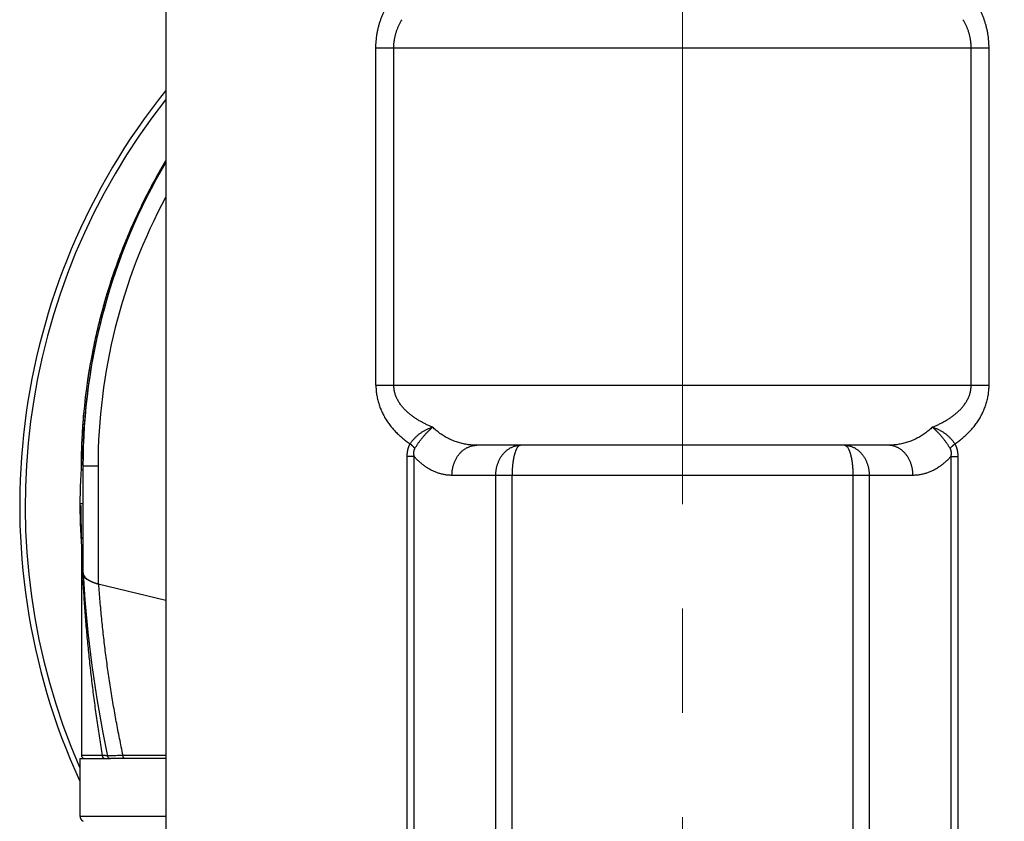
# Model space of a CAD drawing. Header units: millimetres. Extents: x 0 to 1300, y 0 to 891.
# Tile 125 of 133: x 833 to 866, y 466 to 493. Entities that reach past the tile are written whole.
import ezdxf

# ---------------------------------------------------------------- set-up
doc = ezdxf.new("R2010")
doc.units = ezdxf.units.MM
doc.header["$LTSCALE"] = 0.545669
doc.linetypes.add('CENTER', pattern=[50.8, 31.75, -6.35, 6.35, -6.35])
for name, color, linetype in [('NoLayerName_001', 7, 'Continuous'), ('NoLayerName_004', 7, 'Continuous'), ('NoLayerName_007', 7, 'Continuous')]:
    doc.layers.add(name, color=color, linetype=linetype)
doc.styles.get("Standard").update_dxf_attribs({"font": 'txt', "bigfont": 'extfont2'})
doc.dimstyles.get("Standard").update_dxf_attribs({"dimtxt": 2.5, "dimasz": 2.5, "dimexe": 1, "dimexo": 1, "dimtad": 1, "dimdec": 3, "dimzin": 0, "dimdsep": 46, "dimtxsty": 'Standard', "dimcen": 2.5, "dimadec": 3, "dimazin": 0, "dimtfac": 0.75, "dimtdec": 3, "dimtmove": 0, "dimatfit": 3, "dimfxl": 1, "dimarcsym": 0})

# ---------------------------------------------------------------- blocks, each defined once
blk = doc.blocks.new('_OPEN30')
at = {"color": 0, "linetype": 'ByBlock', "lineweight": -2}
for p, q in [((-1, 0.267949), (0, 0)), ((0, 0), (-1, -0.267949)), ((0, 0), (-1, 0))]:
    blk.add_line(p, q, dxfattribs=at)
blk = doc.blocks.new('*D148')
at = {"layer": 'Defpoints', "color": 0}
for p in [(960, 622.102), (855, 454.602), (966.735, 454.602)]:
    blk.add_point(p, dxfattribs=at)
at = {"layer": 'NoLayerName_001', "color": 0, "linetype": 'Continuous', "lineweight": 13}
for p, q in [((963, 622.102), (969.735, 622.102)), ((966.735, 617.602), (966.735, 459.102)), ((858, 454.602), (969.735, 454.602))]:
    blk.add_line(p, q, dxfattribs=at)
at = {"layer": 'NoLayerName_001', "color": 0, "lineweight": 13, "xscale": 4.5, "yscale": 4.5, "zscale": 4.5}
for p, rotation in [((966.735, 622.102), 90), ((966.735, 454.602), 270)]:
    blk.add_blockref('_OPEN30', p, dxfattribs=dict(at, rotation=rotation))
at = {"layer": 'NoLayerName_001', "color": 0, "lineweight": 13, "insert": (958.374, 524.17), "char_height": 10.5, "attachment_point": 5, "rotation": 90}
blk.add_mtext('\\W0.8000;168', dxfattribs=at)

msp = doc.modelspace()

# ---------------------------------------------------------------- linework, layer by layer
at = {"layer": 'NoLayerName_001', "color": 4, "linetype": 'CENTER', "lineweight": 13}
msp.add_line((855, 448.9311), (855, 727.1024), dxfattribs=at)
at = {"layer": 'NoLayerName_001', "color": 7, "linetype": 'Continuous', "lineweight": 25}
for p, q in [((835, 468.2024), (835, 466.2906)), ((835.0001, 468.2024), (836.0109, 468.2024))]:
    msp.add_line(p, q, dxfattribs=at)
at = {"layer": 'NoLayerName_001', "color": 8, "linetype": 'Continuous', "lineweight": 25}
msp.add_line((835, 466.2906), (837.85, 466.2906), dxfattribs=at)
at = {"layer": 'NoLayerName_001', "color": 7, "linetype": 'Continuous', "lineweight": 25}
msp.add_arc((835.2, 466.2906), 0.2, 180, 240.84463, dxfattribs=at)
at = {"layer": 'NoLayerName_004', "color": 7, "linetype": 'Continuous', "lineweight": 25}
for p, q in [((836.5537, 485.4697), (836.541, 485.439)), ((835.8079, 483.3293), (835.8033, 483.3135)), ((835.0551, 478.6589), (835.0547, 478.6477)), ((835.0398, 478.0779), (835.0387, 478.0035)), ((835.1, 477.7853), (835.035, 477.7853)), ((835, 476.6024), (835.0246, 476.6024)), ((835.0508, 475.451), (835.0494, 475.4906)), ((835.05, 475.2177), (835.05, 468.3024)), ((835.0516, 475.4299), (835.0508, 475.451)), ((835.0601, 475.2178), (835.0516, 475.4299)), ((835.07, 474.9933), (835.0601, 475.2178)), ((835.073, 474.929), (835.07, 474.9933)), ((835.0814, 474.7559), (835.073, 474.929)), ((835.0826, 474.7309), (835.0814, 474.7559)), ((835.0847, 474.69), (835.0826, 474.7309)), ((835.1, 474.3996), (835.0847, 474.69)), ((837.85, 468.2024), (836.0109, 468.2024))]:
    msp.add_line(p, q, dxfattribs=at)
at = {"layer": 'NoLayerName_004', "color": 8, "linetype": 'Continuous', "lineweight": 25}
for p, q in [((835.8514, 483.2998), (835.8033, 483.3135)), ((835.0001, 476.6736), (835.1, 476.6736)), ((835.7469, 468.3024), (835.05, 468.3024)), ((835.8389, 468.2965), (835.7469, 468.3024)), ((837.85, 468.3024), (836.4314, 468.3024))]:
    msp.add_line(p, q, dxfattribs=at)
at = {"layer": 'NoLayerName_004', "color": 7, "linetype": 'Continuous', "lineweight": 25}
msp.add_lwpolyline([(835.1035, 474.3425), (835.163, 473.4726), (835.2642, 472.3904), (835.397, 471.292), (835.5623, 470.1784), (835.7607, 469.0508), (835.9138, 468.282)], dxfattribs=at)
for centre, radius, start, end in [((855, 476.6024), 22, 141.27317, 204.53019), ((854.9872, 477.847), 19.9473, 149.25406, 157.5339), ((855.0128, 477.8337), 19.9761, 149.25908, 149.60999), ((855.0161, 477.8318), 19.9801, 149.61002, 151.20406), ((855.0144, 477.8327), 19.9781, 151.20401, 152.7273), ((855.0032, 477.8385), 19.9655, 152.72723, 154.41921), ((854.9825, 477.8484), 19.9425, 154.41918, 156.00336), ((854.9579, 477.8593), 19.9156, 156.0034, 157.53434), ((855.0186, 477.8352), 19.981, 157.6578, 164.08701), ((854.9899, 477.8462), 19.9502, 157.63006, 159.52858), ((854.9695, 477.8545), 19.9282, 157.53432, 157.65549), ((855.0151, 477.8367), 19.9772, 159.52839, 160.86581), ((855.0307, 477.8313), 19.9937, 160.8659, 164.03879), ((854.9892, 477.842), 19.9508, 164.08264, 177.34967), ((855.0221, 477.8337), 19.9847, 164.08575, 166.58198), ((855.004, 477.8381), 19.9661, 166.5822, 167.32942), ((854.9848, 477.8424), 19.9464, 167.32924, 169.06618), ((854.9809, 477.8431), 19.9424, 169.06624, 171.58127), ((854.9937, 477.8419), 19.9553, 174.78552, 177.1427), ((855.0033, 477.8413), 19.9649, 177.14257, 177.65303), ((855, 476.6024), 20, 174.13625, 183.46662), ((855.0163, 477.8409), 19.9779, 177.68789, 179.8196), ((855.0091, 477.8411), 19.9707, 177.68515, 178.44689), ((855.0042, 477.8413), 19.9659, 177.34973, 177.6877), ((855.0204, 477.8408), 19.9821, 178.44695, 179.82112), ((871.6366, 476.8602), 36.6128, 180.40354, 182.14384), ((873.277, 476.8221), 38.2517, 183.7277, 183.95806), ((864.149, 476.4055), 29.1147, 184.13681, 184.45437), ((836.0256, 475.649), 1.7011, 255.47866, 256.45057), ((835.15, 468.3024), 0.1, 180, 255.00737), ((836.0117, 468.3024), 0.1, 191.76774, 270)]:
    msp.add_arc(centre, radius, start, end, dxfattribs=at)
at = {"layer": 'NoLayerName_004', "color": 8, "linetype": 'Continuous', "lineweight": 25}
for centre, radius, start, end in [((855, 476.6024), 21.8182, 141.86433, 203.45859), ((855.0274, 477.8326), 19.9402, 164.08677, 167.59286), ((854.9874, 477.8416), 19.8991, 167.59336, 168.88917), ((854.9785, 477.8434), 19.8901, 169.61265, 171.72064), ((854.977, 477.8437), 19.8885, 168.88939, 169.6126), ((855.0031, 477.8411), 19.9147, 171.91629, 177.68455), ((854.9727, 477.8443), 19.8842, 171.72077, 171.91321), ((883.8769, 476.8062), 48.8462, 182.76573, 183.13713), ((835.8671, 468.3025), 0.1202, 180.06075, 192.49421), ((835.8187, 467.5031), 0.7922, 83.0308, 83.83425), ((837.4645, 428.5424), 39.7733, 91.67112, 91.83187), ((837.9452, 411.9853), 56.3374, 91.53965, 91.66869)]:
    msp.add_arc(centre, radius, start, end, dxfattribs=at)
at = {"layer": 'NoLayerName_004', "color": 7, "linetype": 'Continuous', "lineweight": 25}
for points, knots in [([(835.102, 474.3632), (835.1026, 474.358), (835.1033, 474.3475), (835.1064, 474.332), (835.1106, 474.3168), (835.116, 474.3019), (835.1225, 474.2874), (835.1298, 474.2735), (835.138, 474.26), (835.147, 474.247), (835.1566, 474.2345), (835.1669, 474.2225), (835.1777, 474.2109), (835.189, 474.1998), (835.2007, 474.1891), (835.2127, 474.1787), (835.225, 474.1688), (835.2376, 474.1592), (835.2503, 474.15), (835.2634, 474.1412), (835.2766, 474.1326), (835.29, 474.1244), (835.3036, 474.1165), (835.3173, 474.1089), (835.3312, 474.1015), (835.3451, 474.0943), (835.3546, 474.0898), (835.3593, 474.0875)], [0, 0, 0, 0, 0.01570737, 0.03146748, 0.04727718, 0.06311099, 0.0789254, 0.09468912, 0.11043249, 0.12618578, 0.14196703, 0.15778313, 0.17363098, 0.18949862, 0.20536637, 0.22120824, 0.23701094, 0.25278335, 0.26853432, 0.28427086, 0.29999823, 0.31572006, 0.33143842, 0.34715393, 0.36286587, 0.37857225, 0.39426995, 0.39426995, 0.39426995, 0.39426995]), ([(835.3593, 474.0875), (835.3631, 474.0857), (835.3708, 474.082), (835.3824, 474.0767), (835.394, 474.0716), (835.4057, 474.0666), (835.4175, 474.0617), (835.4293, 474.0569), (835.4412, 474.0523), (835.4531, 474.0478), (835.4651, 474.0434), (835.4771, 474.0391), (835.4891, 474.0349), (835.5012, 474.0309), (835.5133, 474.0269), (835.5255, 474.0231), (835.5377, 474.0193), (835.5499, 474.0157), (835.5622, 474.0122), (835.5745, 474.0088), (835.5867, 474.0054), (835.595, 474.0033), (835.5991, 474.0022)], [0, 0, 0, 0, 0.01273736, 0.02547524, 0.03821415, 0.05095438, 0.06369596, 0.07643893, 0.08918341, 0.10192947, 0.11467708, 0.12742611, 0.14017638, 0.15292761, 0.16567942, 0.17843138, 0.19118299, 0.20393365, 0.21668272, 0.22942946, 0.24217309, 0.25491276, 0.25491276, 0.25491276, 0.25491276])]:
    msp.add_open_spline(points, degree=3, knots=knots, dxfattribs=at)
at = {"layer": 'NoLayerName_004', "color": 8, "linetype": 'Continuous', "lineweight": 25}
for points, knots in [([(835.7469, 468.3024), (835.7314, 468.3989), (835.7002, 468.592), (835.6554, 468.8819), (835.6118, 469.1721), (835.5697, 469.4624), (835.5291, 469.753), (835.4899, 470.0438), (835.4521, 470.3348), (835.4159, 470.626), (835.3811, 470.9175), (835.3479, 471.209), (835.3162, 471.5008), (835.286, 471.7928), (835.2575, 472.0849), (835.2305, 472.3771), (835.2052, 472.6695), (835.1815, 472.962), (835.1595, 473.2546), (835.1392, 473.5473), (835.1204, 473.8401), (835.1095, 474.0354), (835.1039, 474.133)], [0, 0, 0, 0, 0.2933715, 0.5867414, 0.8801164, 1.1735034, 1.4669094, 1.7603398, 2.0537915, 2.3472596, 2.6407394, 2.9342266, 3.2277169, 3.5212066, 3.8146922, 4.1081705, 4.4016386, 4.6950939, 4.9885341, 5.2819573, 5.5753619, 5.8687467, 5.8687467, 5.8687467, 5.8687467]), ([(836.4314, 468.3024), (836.4118, 468.3962), (836.372, 468.5838), (836.3152, 468.8657), (836.2599, 469.1479), (836.2067, 469.4306), (836.1553, 469.7136), (836.1059, 469.9971), (836.0585, 470.2809), (836.013, 470.565), (835.9696, 470.8495), (835.9281, 471.1342), (835.8886, 471.4193), (835.8512, 471.7047), (835.8158, 471.9903), (835.7825, 472.2761), (835.7513, 472.5622), (835.7221, 472.8485), (835.6951, 473.1349), (835.6702, 473.4215), (835.6472, 473.7083), (835.634, 473.8996), (835.6271, 473.9952)], [0, 0, 0, 0, 0.2875962, 0.5751907, 0.862794, 1.1504167, 1.4380699, 1.7257616, 2.0134876, 2.3012408, 2.5890144, 2.8768018, 3.1645967, 3.4523929, 3.7401848, 4.0279666, 4.3157331, 4.6034793, 4.8912003, 5.1788918, 5.4665496, 5.7541698, 5.7541698, 5.7541698, 5.7541698]), ([(835.808, 468.2058), (835.8065, 468.2064), (835.8035, 468.2074), (835.7992, 468.2093), (835.7949, 468.2115), (835.7908, 468.214), (835.7869, 468.2167), (835.783, 468.2197), (835.7794, 468.2228), (835.7759, 468.2262), (835.7726, 468.2297), (835.7696, 468.2334), (835.7667, 468.2373), (835.764, 468.2413), (835.7616, 468.2454), (835.7593, 468.2496), (835.7572, 468.2539), (835.7553, 468.2583), (835.7537, 468.2628), (835.7522, 468.2673), (835.7509, 468.2719), (835.7502, 468.275), (835.7498, 468.2765)], [0, 0, 0, 0, 0.004740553, 0.009495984, 0.014268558, 0.019058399, 0.023863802, 0.028681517, 0.033507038, 0.038334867, 0.043158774, 0.047972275, 0.052774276, 0.057568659, 0.062358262, 0.067144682, 0.071928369, 0.076708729, 0.081484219, 0.086252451, 0.091010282, 0.095753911, 0.095753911, 0.095753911, 0.095753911]), ([(835.9038, 468.2908), (835.9027, 468.2909), (835.9005, 468.2911), (835.8973, 468.2915), (835.894, 468.2918), (835.8908, 468.2921), (835.8876, 468.2924), (835.8843, 468.2927), (835.8811, 468.293), (835.8767, 468.2934), (835.8713, 468.2939), (835.8649, 468.2944), (835.8584, 468.295), (835.8519, 468.2955), (835.8454, 468.296), (835.841, 468.2963), (835.8389, 468.2965)], [0, 0, 0, 0, 0.003256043, 0.006512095, 0.009768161, 0.013024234, 0.016280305, 0.019536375, 0.022792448, 0.026048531, 0.032560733, 0.039072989, 0.045585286, 0.052097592, 0.058609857, 0.065122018, 0.065122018, 0.065122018, 0.065122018]), ([(835.9164, 468.2829), (835.9158, 468.2827), (835.9148, 468.2827), (835.914, 468.2821), (835.9138, 468.282)], [0, 0, 0, 0, 0.0019124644, 0.0027563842, 0.0027563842, 0.0027563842, 0.0027563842]), ([(836.1931, 468.2954), (836.1635, 468.2945), (836.1266, 468.2933), (836.0823, 468.2918), (836.0639, 468.2911), (836.0491, 468.2905), (836.038, 468.29), (836.027, 468.2896), (836.0159, 468.289), (836.0048, 468.2885), (835.9827, 468.2874), (835.9606, 468.2861), (835.9384, 468.2851), (835.9274, 468.2845), (835.92, 468.2833), (835.9164, 468.2829)], [0, 0, 0, 0, 0.0886634, 0.1108288, 0.13299108, 0.14407066, 0.15514898, 0.16622592, 0.17730134, 0.18837515, 0.19944735, 0.24376599, 0.25486659, 0.26595936, 0.27703174, 0.27703174, 0.27703174, 0.27703174]), ([(836.4814, 468.2024), (836.4799, 468.2025), (836.4766, 468.2027), (836.472, 468.2042), (836.4676, 468.2063), (836.4634, 468.2091), (836.4596, 468.2122), (836.4562, 468.2156), (836.4531, 468.2193), (836.4504, 468.2233), (836.4479, 468.2275), (836.4457, 468.2318), (836.4437, 468.2363), (836.4419, 468.2409), (836.4403, 468.2455), (836.4388, 468.2502), (836.4375, 468.2548), (836.4363, 468.2595), (836.4352, 468.2643), (836.4343, 468.269), (836.4335, 468.2737), (836.4329, 468.2785), (836.4324, 468.2832), (836.4319, 468.288), (836.4317, 468.2928), (836.4315, 468.2976), (836.4315, 468.3008), (836.4314, 468.3024)], [0, 0, 0, 0, 0.00478665, 0.00963062, 0.01455105, 0.01950113, 0.02440033, 0.02924183, 0.03406256, 0.03888858, 0.04373509, 0.04860766, 0.05350366, 0.05841361, 0.06332253, 0.06821265, 0.07307916, 0.07792552, 0.08275508, 0.08757102, 0.09237633, 0.09717381, 0.10196607, 0.10675552, 0.11154437, 0.11633466, 0.12112822, 0.12112822, 0.12112822, 0.12112822])]:
    msp.add_open_spline(points, degree=3, knots=knots, dxfattribs=at)
at = {"layer": 'NoLayerName_007', "color": 7, "linetype": 'Continuous', "lineweight": 25}
for p, q in [((837.85, 493.8024), (837.85, 464.0419)), ((861.8267, 478.6024), (848.1733, 478.6024)), ((835.1, 477.9024), (835.1, 474.3633)), ((835.6, 474.0017), (837.85, 473.4594))]:
    msp.add_line(p, q, dxfattribs=at)
at = {"layer": 'NoLayerName_007', "color": 8, "linetype": 'Continuous', "lineweight": 25}
for p, q in [((844.8243, 480.6024), (844.8243, 491.8024)), ((844.8243, 491.8024), (865.1757, 491.8024)), ((845.4176, 480.6024), (845.4176, 491.8024)), ((864.5824, 480.6024), (864.5824, 491.8024)), ((865.1757, 480.6024), (865.1757, 491.8024)), ((844.8243, 480.6024), (865.1757, 480.6024)), ((845.8612, 464.3024), (845.8611, 478.2242)), ((846.0946, 478.2242), (845.8611, 478.2242)), ((846.0946, 464.3024), (846.0946, 478.2242)), ((863.9054, 478.2242), (863.9054, 464.3024)), ((863.9054, 478.2242), (864.1389, 478.2242)), ((864.1389, 478.2242), (864.1388, 464.3024)), ((835.6, 477.9024), (835.1, 477.9024)), ((835.6, 477.9024), (835.6, 474.0017)), ((862.6514, 477.6024), (847.3486, 477.6024)), ((848.8024, 465.1024), (848.8024, 477.6024)), ((849.3428, 465.1024), (849.3428, 477.6024)), ((860.6572, 477.6024), (860.6572, 465.1024)), ((861.1976, 477.6024), (861.1976, 465.1024))]:
    msp.add_line(p, q, dxfattribs=at)
at = {"layer": 'NoLayerName_007', "color": 7, "linetype": 'Continuous', "lineweight": 25}
msp.add_arc((855, 477.9024), 19.9, 149.53966, 180, dxfattribs=at)
at = {"layer": 'NoLayerName_007', "color": 8, "linetype": 'Continuous', "lineweight": 25}
msp.add_arc((854.4999, 477.9024), 18.8999, 151.80026, 180.00004, dxfattribs=at)
at = {"layer": 'NoLayerName_007', "color": 7, "linetype": 'Continuous', "lineweight": 25}
msp.add_ellipse((836.1, 474.3633), major_axis=(-1, 0), ratio=0.4174979, start_param=0, end_param=1.0471976, dxfattribs=at)
at = {"layer": 'NoLayerName_007', "color": 8, "linetype": 'Continuous', "lineweight": 25}
for points, knots in [([(844.8243, 491.8024), (844.825, 491.8391), (844.8254, 491.9127), (844.8326, 492.0229), (844.8436, 492.133), (844.8592, 492.2427), (844.879, 492.3519), (844.903, 492.4603), (844.9313, 492.5677), (844.9638, 492.674), (845.0003, 492.7789), (845.041, 492.8822), (845.0857, 492.9838), (845.1343, 493.0835), (845.1866, 493.1813), (845.2426, 493.2769), (845.3019, 493.3705), (845.3646, 493.4617), (845.4303, 493.5507), (845.4991, 493.6372), (845.5704, 493.7215), (845.6206, 493.7752), (845.6453, 493.8024)], [0, 0, 0, 0, 0.1102059, 0.2206348, 0.3312611, 0.4420541, 0.5529799, 0.664002, 0.7750827, 0.8861843, 0.9972698, 1.1083046, 1.2192613, 1.3301489, 1.440986, 1.5517804, 1.6625297, 1.7732224, 1.8838384, 1.9943502, 2.1047233, 2.2149173, 2.2149173, 2.2149173, 2.2149173]), ([(865.1757, 491.8024), (865.175, 491.8391), (865.1746, 491.9127), (865.1674, 492.0229), (865.1564, 492.133), (865.1408, 492.2427), (865.121, 492.3519), (865.097, 492.4603), (865.0687, 492.5677), (865.0362, 492.674), (864.9997, 492.7789), (864.959, 492.8822), (864.9143, 492.9838), (864.8657, 493.0835), (864.8134, 493.1813), (864.7574, 493.2769), (864.6981, 493.3705), (864.6354, 493.4617), (864.5697, 493.5507), (864.5009, 493.6372), (864.4296, 493.7215), (864.3794, 493.7752), (864.3547, 493.8024)], [0, 0, 0, 0, 0.1102059, 0.2206348, 0.3312611, 0.4420541, 0.5529798, 0.6640019, 0.7750826, 0.8861842, 0.9972698, 1.1083046, 1.2192612, 1.3301489, 1.440986, 1.5517804, 1.6625297, 1.7732224, 1.8838384, 1.9943502, 2.1047233, 2.2149173, 2.2149173, 2.2149173, 2.2149173]), ([(845.4176, 491.8024), (845.4178, 491.8187), (845.418, 491.8513), (845.4203, 491.9003), (845.4239, 491.9492), (845.429, 491.998), (845.4355, 492.0467), (845.4435, 492.0952), (845.4528, 492.1435), (845.4634, 492.1915), (845.4755, 492.2392), (845.4889, 492.2865), (845.5036, 492.3334), (845.5197, 492.3798), (845.537, 492.4258), (845.5555, 492.4712), (845.5752, 492.5162), (845.5961, 492.5606), (845.6181, 492.6044), (845.6413, 492.6476), (845.6653, 492.6903), (845.6824, 492.7182), (845.6908, 492.7322)], [0, 0, 0, 0, 0.0489513, 0.09795248, 0.14699875, 0.19608427, 0.2452022, 0.29434496, 0.3435043, 0.39267147, 0.44183739, 0.49099273, 0.54013, 0.5892511, 0.63835931, 0.68745583, 0.73653993, 0.78560899, 0.83465869, 0.88368306, 0.93267462, 0.98162449, 0.98162449, 0.98162449, 0.98162449]), ([(864.5824, 491.8024), (864.5822, 491.8187), (864.582, 491.8513), (864.5797, 491.9003), (864.5761, 491.9492), (864.571, 491.998), (864.5645, 492.0467), (864.5565, 492.0952), (864.5472, 492.1435), (864.5366, 492.1915), (864.5245, 492.2392), (864.5111, 492.2865), (864.4964, 492.3334), (864.4803, 492.3798), (864.463, 492.4258), (864.4445, 492.4712), (864.4248, 492.5162), (864.4039, 492.5606), (864.3819, 492.6044), (864.3587, 492.6476), (864.3347, 492.6903), (864.3176, 492.7182), (864.3092, 492.7322)], [0, 0, 0, 0, 0.04895147, 0.09795282, 0.14699927, 0.19608495, 0.24520306, 0.29434599, 0.34350551, 0.39267288, 0.44183899, 0.49099453, 0.540132, 0.58925331, 0.63836171, 0.68745843, 0.73654271, 0.78561195, 0.83466182, 0.88368636, 0.93267809, 0.98162814, 0.98162814, 0.98162814, 0.98162814]), ([(844.8243, 480.6024), (844.8247, 480.5763), (844.825, 480.524), (844.8297, 480.4457), (844.8371, 480.3675), (844.8475, 480.2895), (844.8608, 480.212), (844.8769, 480.135), (844.8959, 480.0586), (844.9177, 479.9831), (844.9422, 479.9084), (844.9694, 479.8347), (844.9993, 479.762), (845.0317, 479.6905), (845.0665, 479.6201), (845.1038, 479.551), (845.1433, 479.4832), (845.1852, 479.4168), (845.2292, 479.3519), (845.2754, 479.2884), (845.3235, 479.2265), (845.3735, 479.166), (845.4253, 479.1071), (845.4789, 479.0497), (845.5341, 478.994), (845.5909, 478.9398), (845.6491, 478.8873), (845.7087, 478.8363), (845.7696, 478.7869), (845.8317, 478.739), (845.8948, 478.6926), (845.9379, 478.663), (845.9593, 478.6481)], [0, 0, 0, 0, 0.0783422, 0.1567901, 0.2353271, 0.3139333, 0.3925861, 0.4712606, 0.5499311, 0.6285707, 0.7071628, 0.7857184, 0.8642496, 0.9427644, 1.0212668, 1.0997574, 1.1782334, 1.2566899, 1.3351319, 1.4135729, 1.4920215, 1.5704807, 1.6489482, 1.7274169, 1.8058753, 1.884315, 1.9627422, 2.0411608, 2.119569, 2.19796, 2.2763222, 2.3546393, 2.3546393, 2.3546393, 2.3546393]), ([(846.7031, 479.2036), (846.6855, 479.2109), (846.65, 479.2254), (846.5974, 479.2483), (846.545, 479.2719), (846.493, 479.2963), (846.4413, 479.3215), (846.3902, 479.3477), (846.3395, 479.3747), (846.2892, 479.4026), (846.2396, 479.4315), (846.1905, 479.4614), (846.142, 479.4924), (846.0943, 479.5244), (846.0473, 479.5576), (846.0012, 479.5919), (845.956, 479.6274), (845.9117, 479.6643), (845.8685, 479.7024), (845.8264, 479.7418), (845.7855, 479.7826), (845.746, 479.8248), (845.708, 479.8683), (845.6716, 479.9132), (845.6371, 479.9593), (845.6045, 480.0069), (845.5741, 480.0557), (845.5459, 480.1058), (845.52, 480.1572), (845.4968, 480.2099), (845.4762, 480.2636), (845.4585, 480.3184), (845.4438, 480.3741), (845.4322, 480.4305), (845.4239, 480.4876), (845.4185, 480.5449), (845.4182, 480.5832), (845.4176, 480.6024)], [0, 0, 0, 0, 0.057415, 0.1148499, 0.1722973, 0.2297514, 0.2872084, 0.3446664, 0.4021256, 0.4595883, 0.5170587, 0.5745361, 0.6320143, 0.689491, 0.7469691, 0.8044566, 0.861967, 0.9195198, 0.9771407, 1.0348529, 1.0926259, 1.1504123, 1.2081745, 1.2658862, 1.323533, 1.3811138, 1.438642, 1.4961468, 1.5536583, 1.6111724, 1.6686889, 1.7262236, 1.7838064, 1.8414256, 1.899029, 1.9565717, 2.0140203, 2.0140203, 2.0140203, 2.0140203]), ([(863.2969, 479.2036), (863.3145, 479.2109), (863.35, 479.2254), (863.4026, 479.2483), (863.455, 479.2719), (863.507, 479.2963), (863.5587, 479.3215), (863.6098, 479.3477), (863.6605, 479.3747), (863.7108, 479.4026), (863.7604, 479.4316), (863.8095, 479.4615), (863.858, 479.4924), (863.9057, 479.5244), (863.9527, 479.5576), (863.9988, 479.5919), (864.044, 479.6274), (864.0883, 479.6643), (864.1315, 479.7024), (864.1736, 479.7418), (864.2145, 479.7826), (864.254, 479.8248), (864.292, 479.8683), (864.3283, 479.9132), (864.3629, 479.9593), (864.3955, 480.0069), (864.4259, 480.0557), (864.4541, 480.1058), (864.48, 480.1572), (864.5032, 480.2099), (864.5238, 480.2636), (864.5415, 480.3184), (864.5562, 480.3741), (864.5678, 480.4305), (864.5761, 480.4876), (864.5815, 480.5449), (864.5818, 480.5832), (864.5824, 480.6024)], [0, 0, 0, 0, 0.057415, 0.1148498, 0.1722971, 0.2297512, 0.2872081, 0.3446661, 0.4021254, 0.459588, 0.5170585, 0.574536, 0.6320142, 0.689491, 0.7469691, 0.8044565, 0.8619668, 0.9195195, 0.9771403, 1.0348523, 1.0926251, 1.1504114, 1.2081735, 1.2658852, 1.3235319, 1.3811128, 1.4386411, 1.496146, 1.5536576, 1.6111718, 1.6686882, 1.7262227, 1.7838054, 1.8414244, 1.8990278, 1.9565705, 2.0140191, 2.0140191, 2.0140191, 2.0140191]), ([(864.0407, 478.6481), (864.0621, 478.663), (864.1052, 478.6926), (864.1683, 478.739), (864.2304, 478.7869), (864.2913, 478.8363), (864.3509, 478.8873), (864.4091, 478.9398), (864.4659, 478.994), (864.5211, 479.0497), (864.5747, 479.1071), (864.6265, 479.166), (864.6765, 479.2265), (864.7246, 479.2884), (864.7708, 479.3519), (864.8148, 479.4168), (864.8566, 479.4832), (864.8962, 479.551), (864.9335, 479.6201), (864.9683, 479.6905), (865.0007, 479.762), (865.0306, 479.8347), (865.0578, 479.9084), (865.0823, 479.9831), (865.1041, 480.0586), (865.1231, 480.135), (865.1392, 480.212), (865.1525, 480.2895), (865.1629, 480.3675), (865.1703, 480.4457), (865.175, 480.524), (865.1753, 480.5763), (865.1757, 480.6024)], [0, 0, 0, 0, 0.0783171, 0.1566794, 0.2350705, 0.3134789, 0.3918975, 0.4703248, 0.5487646, 0.6272229, 0.7056916, 0.784159, 0.8626182, 0.9410668, 1.0195079, 1.09795, 1.1764068, 1.2548831, 1.3333739, 1.4118765, 1.4903914, 1.5689226, 1.647478, 1.7260699, 1.8047093, 1.8833794, 1.9620538, 2.0407065, 2.1193128, 2.19785, 2.2762981, 2.3546404, 2.3546404, 2.3546404, 2.3546404]), ([(845.9593, 478.6481), (845.9681, 478.6611), (845.9853, 478.6874), (846.0134, 478.7254), (846.0426, 478.7625), (846.0733, 478.7985), (846.1053, 478.8334), (846.1385, 478.8672), (846.1729, 478.8999), (846.2085, 478.9313), (846.2451, 478.9615), (846.2827, 478.9905), (846.3213, 479.0181), (846.3608, 479.0444), (846.4011, 479.0694), (846.4422, 479.0929), (846.4841, 479.1151), (846.5266, 479.1358), (846.5698, 479.155), (846.6136, 479.1727), (846.6579, 479.1891), (846.6879, 479.1985), (846.7028, 479.2034)], [0, 0, 0, 0, 0.04711514, 0.09428876, 0.14152235, 0.18881426, 0.23615995, 0.28355241, 0.33098239, 0.3784388, 0.42590896, 0.47337892, 0.5208358, 0.56827381, 0.61568841, 0.66307467, 0.71042741, 0.7577415, 0.80501202, 0.85223449, 0.89940512, 0.94652101, 0.94652101, 0.94652101, 0.94652101]), ([(846.1202, 478.4967), (846.1278, 478.51), (846.1428, 478.5367), (846.1667, 478.5759), (846.1913, 478.6147), (846.2167, 478.653), (846.2429, 478.6907), (846.2698, 478.728), (846.2973, 478.7648), (846.3255, 478.8012), (846.3542, 478.837), (846.3836, 478.8725), (846.4135, 478.9074), (846.4439, 478.942), (846.4748, 478.9761), (846.5062, 479.0097), (846.538, 479.043), (846.5702, 479.0759), (846.6029, 479.1083), (846.6358, 479.1404), (846.6691, 479.1721), (846.6916, 479.1929), (846.7028, 479.2034)], [0, 0, 0, 0, 0.04591528, 0.0918391, 0.13777427, 0.18372038, 0.22967407, 0.27563057, 0.32159183, 0.3675619, 0.41354341, 0.45953763, 0.50554456, 0.55156295, 0.59759039, 0.64362333, 0.68965714, 0.7356862, 0.78170389, 0.82770271, 0.87367429, 0.91960941, 0.91960941, 0.91960941, 0.91960941]), ([(848.1733, 478.6024), (848.1463, 478.6029), (848.0923, 478.6032), (848.0112, 478.6082), (847.9303, 478.6159), (847.8497, 478.6269), (847.7695, 478.6409), (847.6897, 478.658), (847.6107, 478.6781), (847.5324, 478.7014), (847.4551, 478.7277), (847.3788, 478.757), (847.3038, 478.7894), (847.23, 478.8246), (847.1578, 478.8628), (847.087, 478.9037), (847.018, 478.9473), (846.9508, 478.9935), (846.8856, 479.0423), (846.8225, 479.0936), (846.7613, 479.147), (846.7227, 479.1849), (846.7031, 479.2036)], [0, 0, 0, 0, 0.0810174, 0.1621634, 0.2434236, 0.3247827, 0.406226, 0.4877394, 0.5693102, 0.6509282, 0.7325855, 0.814278, 0.8959983, 0.9777285, 1.0594478, 1.1411337, 1.2227632, 1.3043131, 1.3857613, 1.467087, 1.5482722, 1.6293018, 1.6293018, 1.6293018, 1.6293018]), ([(863.2969, 479.2036), (863.2773, 479.1849), (863.2387, 479.147), (863.1775, 479.0936), (863.1144, 479.0423), (863.0492, 478.9935), (862.982, 478.9473), (862.913, 478.9037), (862.8422, 478.8628), (862.77, 478.8246), (862.6962, 478.7894), (862.6212, 478.757), (862.5449, 478.7277), (862.4676, 478.7014), (862.3893, 478.6781), (862.3103, 478.658), (862.2305, 478.6409), (862.1503, 478.6269), (862.0697, 478.6159), (861.9888, 478.6082), (861.9077, 478.6032), (861.8537, 478.6029), (861.8267, 478.6024)], [0, 0, 0, 0, 0.0810297, 0.1622149, 0.2435407, 0.3249889, 0.4065388, 0.4881683, 0.5698543, 0.6515735, 0.7333037, 0.815024, 0.8967164, 0.9783738, 1.0599918, 1.1415627, 1.2230761, 1.3045195, 1.3858787, 1.4671389, 1.548285, 1.6293024, 1.6293024, 1.6293024, 1.6293024]), ([(863.2968, 479.2035), (863.3081, 479.1932), (863.3309, 479.1727), (863.3644, 479.1412), (863.3975, 479.1093), (863.4301, 479.0769), (863.4623, 479.0441), (863.494, 479.0108), (863.5252, 478.977), (863.556, 478.9428), (863.5863, 478.9082), (863.6162, 478.8731), (863.6455, 478.8376), (863.6743, 478.8016), (863.7025, 478.7652), (863.7301, 478.7283), (863.757, 478.691), (863.7832, 478.6531), (863.8087, 478.6148), (863.8333, 478.576), (863.8572, 478.5367), (863.8722, 478.51), (863.8798, 478.4967)], [0, 0, 0, 0, 0.0459512, 0.09190492, 0.13786342, 0.18382887, 0.22980344, 0.27578926, 0.32178846, 0.3678031, 0.41383525, 0.45988686, 0.50595424, 0.55202674, 0.59809487, 0.64415108, 0.6901899, 0.73620804, 0.78220458, 0.82818104, 0.87414159, 0.9200931, 0.9200931, 0.9200931, 0.9200931]), ([(863.2968, 479.2035), (863.3117, 479.1986), (863.3418, 479.1892), (863.386, 479.1728), (863.4298, 479.1551), (863.4731, 479.1359), (863.5156, 479.1152), (863.5575, 479.0931), (863.5987, 479.0695), (863.639, 479.0446), (863.6785, 479.0182), (863.7171, 478.9906), (863.7548, 478.9617), (863.7914, 478.9314), (863.827, 478.9), (863.8614, 478.8673), (863.8947, 478.8335), (863.9267, 478.7986), (863.9574, 478.7625), (863.9866, 478.7254), (864.0147, 478.6874), (864.0319, 478.6611), (864.0407, 478.6481)], [0, 0, 0, 0, 0.0471379, 0.09433095, 0.14157582, 0.18886837, 0.23620394, 0.28357751, 0.33098397, 0.37841829, 0.42587578, 0.47335229, 0.52084242, 0.56833337, 0.61581121, 0.6632632, 0.71067813, 0.75804664, 0.80536151, 0.85261803, 0.89981425, 0.9469514, 0.9469514, 0.9469514, 0.9469514]), ([(845.8611, 478.2242), (845.8612, 478.2315), (845.8612, 478.2461), (845.8618, 478.2679), (845.8628, 478.2898), (845.8642, 478.3116), (845.8661, 478.3335), (845.8685, 478.3554), (845.8714, 478.3772), (845.8747, 478.399), (845.8786, 478.4208), (845.8831, 478.4424), (845.888, 478.464), (845.8936, 478.4854), (845.8997, 478.5066), (845.9063, 478.5277), (845.9136, 478.5485), (845.9215, 478.569), (845.9299, 478.5893), (845.9391, 478.6092), (845.9487, 478.6289), (845.9558, 478.6417), (845.9593, 478.6481)], [0, 0, 0, 0, 0.02186666, 0.04372517, 0.06559144, 0.08748256, 0.10941685, 0.13140934, 0.15345253, 0.17553222, 0.19763522, 0.21974948, 0.24186412, 0.26396959, 0.28605778, 0.30812209, 0.33015759, 0.35216114, 0.3741315, 0.39606949, 0.4179781, 0.43986264, 0.43986264, 0.43986264, 0.43986264]), ([(846.1202, 478.4967), (846.1177, 478.4994), (846.1128, 478.5049), (846.1053, 478.513), (846.0977, 478.5211), (846.09, 478.529), (846.0823, 478.5369), (846.0745, 478.5448), (846.0666, 478.5525), (846.0587, 478.5602), (846.0507, 478.5679), (846.0426, 478.5754), (846.0345, 478.583), (846.0264, 478.5904), (846.0182, 478.5978), (846.0099, 478.6052), (846.0016, 478.6125), (845.9932, 478.6197), (845.9848, 478.6269), (845.9764, 478.634), (845.9679, 478.6411), (845.9622, 478.6458), (845.9593, 478.6481)], [0, 0, 0, 0, 0.01105009, 0.02210052, 0.03315154, 0.04420324, 0.05525554, 0.06630843, 0.07736203, 0.08841643, 0.09947166, 0.11052769, 0.12158445, 0.13264179, 0.14369952, 0.15475743, 0.16581521, 0.17687255, 0.18792905, 0.19898432, 0.21003788, 0.22108924, 0.22108924, 0.22108924, 0.22108924]), ([(846.0946, 478.2242), (846.0939, 478.2288), (846.0924, 478.2378), (846.0905, 478.2514), (846.0888, 478.2651), (846.0874, 478.2789), (846.0862, 478.2927), (846.0854, 478.3067), (846.0848, 478.3207), (846.0846, 478.3348), (846.0847, 478.3489), (846.0853, 478.3631), (846.0863, 478.3772), (846.0877, 478.3912), (846.0897, 478.4051), (846.0922, 478.4189), (846.0952, 478.4325), (846.0989, 478.4459), (846.1031, 478.4591), (846.1081, 478.472), (846.1136, 478.4846), (846.118, 478.4926), (846.1202, 478.4967)], [0, 0, 0, 0, 0.01376941, 0.02751969, 0.04128201, 0.05508831, 0.06897125, 0.08295336, 0.09701583, 0.11113129, 0.12527452, 0.13942276, 0.15355602, 0.16765747, 0.18171386, 0.19571596, 0.2096591, 0.22354366, 0.23737564, 0.25116722, 0.26493725, 0.27871171, 0.27871171, 0.27871171, 0.27871171]), ([(847.3486, 477.6024), (847.3489, 477.6182), (847.3491, 477.65), (847.3521, 477.6976), (847.3567, 477.7452), (847.3633, 477.7925), (847.3718, 477.8396), (847.3822, 477.8863), (847.3945, 477.9326), (847.4087, 477.9783), (847.4249, 478.0234), (847.4429, 478.0677), (847.4629, 478.1112), (847.4848, 478.1537), (847.5087, 478.1952), (847.5345, 478.2355), (847.5622, 478.2744), (847.5918, 478.312), (847.6233, 478.3481), (847.6567, 478.3825), (847.692, 478.415), (847.729, 478.4455), (847.7677, 478.4737), (847.808, 478.4996), (847.85, 478.5229), (847.8935, 478.5435), (847.9382, 478.5612), (847.9841, 478.5759), (848.0308, 478.5876), (848.078, 478.596), (848.1256, 478.6015), (848.1575, 478.6018), (848.1733, 478.6024)], [0, 0, 0, 0, 0.0476159, 0.0953092, 0.1430631, 0.1908619, 0.2386919, 0.2865418, 0.3344029, 0.3822702, 0.4301405, 0.4780031, 0.525848, 0.573671, 0.6214743, 0.6692679, 0.7170696, 0.7649064, 0.8127974, 0.860715, 0.908632, 0.9565354, 1.0044286, 1.0523332, 1.1002915, 1.1483544, 1.196493, 1.2446408, 1.2927345, 1.340719, 1.3885516, 1.436207, 1.436207, 1.436207, 1.436207]), ([(848.8024, 477.6024), (848.8027, 477.6182), (848.8029, 477.65), (848.8059, 477.6976), (848.8105, 477.7452), (848.8171, 477.7925), (848.8256, 477.8396), (848.836, 477.8863), (848.8483, 477.9326), (848.8625, 477.9783), (848.8787, 478.0234), (848.8967, 478.0677), (848.9167, 478.1112), (848.9386, 478.1537), (848.9625, 478.1952), (848.9882, 478.2355), (849.016, 478.2744), (849.0456, 478.312), (849.0771, 478.3481), (849.1105, 478.3825), (849.1458, 478.415), (849.1827, 478.4455), (849.2215, 478.4737), (849.2618, 478.4996), (849.3038, 478.5229), (849.3472, 478.5435), (849.392, 478.5612), (849.4379, 478.5759), (849.4846, 478.5876), (849.5318, 478.596), (849.5794, 478.6015), (849.6113, 478.6018), (849.6271, 478.6024)], [0, 0, 0, 0, 0.0476159, 0.0953092, 0.1430631, 0.1908619, 0.2386919, 0.2865418, 0.3344029, 0.3822702, 0.4301405, 0.4780031, 0.525848, 0.573671, 0.6214743, 0.6692679, 0.7170696, 0.7649064, 0.8127974, 0.860715, 0.908632, 0.9565354, 1.0044286, 1.0523332, 1.1002915, 1.1483544, 1.196493, 1.2446408, 1.2927345, 1.340719, 1.3885516, 1.436207, 1.436207, 1.436207, 1.436207]), ([(849.6271, 478.6024), (849.6184, 478.6009), (849.6002, 478.5999), (849.5757, 478.5864), (849.5536, 478.5688), (849.534, 478.5475), (849.5167, 478.5245), (849.5016, 478.5009), (849.4886, 478.477), (849.4771, 478.4528), (849.4667, 478.4282), (849.4569, 478.4032), (849.4477, 478.3777), (849.439, 478.352), (849.4309, 478.326), (849.4233, 478.2999), (849.4163, 478.2737), (849.4097, 478.2474), (849.4036, 478.221), (849.398, 478.1946), (849.3926, 478.1681), (849.3877, 478.1415), (849.383, 478.1148), (849.3786, 478.0881), (849.3745, 478.0614), (849.3707, 478.0345), (849.3672, 478.0077), (849.3639, 477.9808), (849.3609, 477.9539), (849.3582, 477.9269), (849.3556, 477.8999), (849.3533, 477.8729), (849.3513, 477.8459), (849.3495, 477.8189), (849.3479, 477.7919), (849.3465, 477.7648), (849.3454, 477.7377), (849.3444, 477.7107), (849.3437, 477.6836), (849.3434, 477.6656), (849.3432, 477.6565)], [0, 0, 0, 0, 0.0265698, 0.0536741, 0.0820395, 0.1112625, 0.1402964, 0.1682017, 0.1952541, 0.2219122, 0.2485668, 0.2754413, 0.3025016, 0.32968, 0.3569058, 0.3841067, 0.4112456, 0.4383372, 0.4653979, 0.4924424, 0.5194835, 0.5465321, 0.5735919, 0.6006618, 0.6277403, 0.6548254, 0.6819147, 0.7090057, 0.7360962, 0.7631864, 0.7902763, 0.8173661, 0.8444559, 0.8715455, 0.8986347, 0.9257233, 0.9528108, 0.9798968, 1.0069806, 1.0340617, 1.0340617, 1.0340617, 1.0340617]), ([(860.3729, 478.6024), (860.3887, 478.6018), (860.4206, 478.6015), (860.4682, 478.596), (860.5154, 478.5876), (860.5621, 478.5759), (860.608, 478.5612), (860.6528, 478.5435), (860.6962, 478.5229), (860.7382, 478.4996), (860.7785, 478.4737), (860.8173, 478.4455), (860.8542, 478.415), (860.8895, 478.3825), (860.9229, 478.3481), (860.9544, 478.312), (860.984, 478.2744), (861.0118, 478.2355), (861.0375, 478.1952), (861.0614, 478.1537), (861.0833, 478.1112), (861.1033, 478.0677), (861.1213, 478.0234), (861.1375, 477.9783), (861.1517, 477.9326), (861.164, 477.8863), (861.1744, 477.8396), (861.1829, 477.7925), (861.1895, 477.7452), (861.1941, 477.6976), (861.1971, 477.65), (861.1973, 477.6182), (861.1976, 477.6024)], [0, 0, 0, 0, 0.0476554, 0.095488, 0.1434725, 0.1915662, 0.239714, 0.2878526, 0.3359154, 0.3838738, 0.4317784, 0.4796715, 0.527575, 0.575492, 0.6234096, 0.6713005, 0.7191373, 0.7669391, 0.8147326, 0.862536, 0.9103589, 0.9582038, 1.0060665, 1.0539368, 1.101804, 1.1496652, 1.197515, 1.245345, 1.2931439, 1.3408977, 1.388591, 1.436207, 1.436207, 1.436207, 1.436207]), ([(860.3729, 478.6024), (860.3816, 478.6009), (860.3998, 478.5999), (860.4243, 478.5864), (860.4464, 478.5688), (860.466, 478.5475), (860.4833, 478.5245), (860.4984, 478.5009), (860.5114, 478.477), (860.5229, 478.4528), (860.5333, 478.4282), (860.5431, 478.4032), (860.5523, 478.3777), (860.561, 478.352), (860.5691, 478.326), (860.5767, 478.2999), (860.5837, 478.2737), (860.5903, 478.2474), (860.5964, 478.221), (860.602, 478.1946), (860.6074, 478.1681), (860.6123, 478.1415), (860.617, 478.1148), (860.6214, 478.0881), (860.6255, 478.0614), (860.6293, 478.0345), (860.6328, 478.0077), (860.6361, 477.9808), (860.6391, 477.9539), (860.6418, 477.9269), (860.6444, 477.8999), (860.6467, 477.8729), (860.6487, 477.8459), (860.6505, 477.8189), (860.6521, 477.7919), (860.6535, 477.7648), (860.6546, 477.7377), (860.6556, 477.7107), (860.6563, 477.6836), (860.6566, 477.6656), (860.6568, 477.6565)], [0, 0, 0, 0, 0.0265697, 0.0536741, 0.0820395, 0.1112625, 0.1402964, 0.1682017, 0.1952542, 0.2219122, 0.2485668, 0.2754414, 0.3025016, 0.32968, 0.3569058, 0.3841067, 0.4112456, 0.4383372, 0.4653979, 0.4924424, 0.5194835, 0.5465321, 0.5735919, 0.6006619, 0.6277403, 0.6548254, 0.6819147, 0.7090057, 0.7360962, 0.7631864, 0.7902763, 0.8173661, 0.8444559, 0.8715455, 0.8986347, 0.9257233, 0.9528108, 0.9798968, 1.0069806, 1.0340617, 1.0340617, 1.0340617, 1.0340617]), ([(862.6514, 477.6024), (862.6511, 477.6182), (862.6509, 477.65), (862.6479, 477.6976), (862.6433, 477.7452), (862.6367, 477.7925), (862.6282, 477.8396), (862.6178, 477.8863), (862.6055, 477.9326), (862.5913, 477.9783), (862.5751, 478.0234), (862.5571, 478.0677), (862.5371, 478.1112), (862.5152, 478.1537), (862.4913, 478.1952), (862.4655, 478.2355), (862.4378, 478.2744), (862.4082, 478.312), (862.3767, 478.3481), (862.3433, 478.3825), (862.308, 478.415), (862.271, 478.4455), (862.2323, 478.4737), (862.192, 478.4996), (862.15, 478.5229), (862.1065, 478.5435), (862.0618, 478.5612), (862.0159, 478.5759), (861.9692, 478.5876), (861.922, 478.596), (861.8744, 478.6015), (861.8425, 478.6018), (861.8267, 478.6024)], [0, 0, 0, 0, 0.0476159, 0.0953092, 0.1430631, 0.1908619, 0.2386919, 0.2865418, 0.3344029, 0.3822702, 0.4301405, 0.4780031, 0.525848, 0.573671, 0.6214743, 0.6692679, 0.7170696, 0.7649064, 0.8127974, 0.860715, 0.908632, 0.9565354, 1.0044286, 1.0523332, 1.1002915, 1.1483544, 1.196493, 1.2446408, 1.2927345, 1.340719, 1.3885516, 1.436207, 1.436207, 1.436207, 1.436207]), ([(863.8798, 478.4967), (863.8823, 478.4995), (863.8872, 478.5049), (863.8948, 478.513), (863.9023, 478.5211), (863.91, 478.529), (863.9177, 478.5369), (863.9255, 478.5448), (863.9334, 478.5525), (863.9413, 478.5602), (863.9493, 478.5679), (863.9574, 478.5755), (863.9655, 478.583), (863.9737, 478.5904), (863.9819, 478.5978), (863.9901, 478.6052), (863.9985, 478.6125), (864.0068, 478.6197), (864.0152, 478.6269), (864.0237, 478.634), (864.0322, 478.6411), (864.0379, 478.6458), (864.0407, 478.6481)], [0, 0, 0, 0, 0.01105067, 0.02210169, 0.0331533, 0.04420558, 0.05525846, 0.06631193, 0.07736612, 0.0884211, 0.09947691, 0.11053353, 0.12159086, 0.13264878, 0.1437071, 0.15476558, 0.16582395, 0.17688186, 0.18793895, 0.1989948, 0.21004895, 0.22110089, 0.22110089, 0.22110089, 0.22110089]), ([(863.8798, 478.4967), (863.882, 478.4926), (863.8864, 478.4845), (863.892, 478.4718), (863.8969, 478.4588), (863.9011, 478.4455), (863.9047, 478.4321), (863.9077, 478.4185), (863.9103, 478.4048), (863.9123, 478.391), (863.9138, 478.3772), (863.9148, 478.3633), (863.9154, 478.3494), (863.9156, 478.3354), (863.9154, 478.3214), (863.9149, 478.3074), (863.914, 478.2934), (863.9128, 478.2795), (863.9113, 478.2656), (863.9096, 478.2517), (863.9076, 478.2379), (863.9061, 478.2288), (863.9054, 478.2242)], [0, 0, 0, 0, 0.01385504, 0.02772914, 0.04162928, 0.05554966, 0.06947337, 0.08338192, 0.0972822, 0.11118549, 0.1251, 0.13903105, 0.15298121, 0.16695055, 0.1809368, 0.19493555, 0.20894044, 0.22294331, 0.23693441, 0.25090251, 0.2648351, 0.27871847, 0.27871847, 0.27871847, 0.27871847]), ([(864.0407, 478.6481), (864.0442, 478.6417), (864.0514, 478.6289), (864.0611, 478.6093), (864.0702, 478.5894), (864.0787, 478.5691), (864.0866, 478.5486), (864.0938, 478.5279), (864.1004, 478.5069), (864.1065, 478.4858), (864.112, 478.4645), (864.1169, 478.443), (864.1213, 478.4214), (864.1251, 478.3997), (864.1285, 478.3779), (864.1313, 478.356), (864.1337, 478.3341), (864.1356, 478.3121), (864.1371, 478.2901), (864.1381, 478.2681), (864.1388, 478.2462), (864.1388, 478.2315), (864.1389, 478.2242)], [0, 0, 0, 0, 0.02190534, 0.0438201, 0.0657475, 0.08768773, 0.1096381, 0.13159609, 0.15356564, 0.1755506, 0.1975531, 0.21957366, 0.24161124, 0.26366336, 0.28572616, 0.30779451, 0.32986206, 0.35192135, 0.37396385, 0.39598003, 0.41795949, 0.43989092, 0.43989092, 0.43989092, 0.43989092]), ([(847.3486, 477.6024), (847.3294, 477.6028), (847.2911, 477.603), (847.2336, 477.6068), (847.1763, 477.6126), (847.1193, 477.6207), (847.0626, 477.6311), (847.0064, 477.6438), (846.9507, 477.6586), (846.8957, 477.6756), (846.8414, 477.6946), (846.7878, 477.7156), (846.7349, 477.7386), (846.6829, 477.7634), (846.6318, 477.7901), (846.5815, 477.8185), (846.5322, 477.8486), (846.4838, 477.8803), (846.4363, 477.9135), (846.3899, 477.9481), (846.3444, 477.9841), (846.3, 478.0213), (846.2567, 478.0598), (846.2144, 478.0993), (846.1733, 478.14), (846.1332, 478.1814), (846.1076, 478.21), (846.0946, 478.2242)], [0, 0, 0, 0, 0.0574904, 0.1150449, 0.1726449, 0.2302683, 0.287891, 0.3454872, 0.403047, 0.4605911, 0.5181395, 0.5757073, 0.6333053, 0.6909402, 0.7486188, 0.8063503, 0.8641388, 0.9219829, 0.9798761, 1.0378069, 1.0957595, 1.153714, 1.2116466, 1.2695301, 1.3273341, 1.3850253, 1.4425678, 1.4425678, 1.4425678, 1.4425678]), ([(863.9054, 478.2242), (863.8924, 478.21), (863.8668, 478.1814), (863.8267, 478.14), (863.7856, 478.0993), (863.7433, 478.0598), (863.7, 478.0213), (863.6556, 477.9841), (863.6101, 477.9481), (863.5637, 477.9135), (863.5162, 477.8803), (863.4678, 477.8486), (863.4185, 477.8185), (863.3682, 477.7901), (863.3171, 477.7634), (863.2651, 477.7386), (863.2122, 477.7156), (863.1586, 477.6946), (863.1043, 477.6756), (863.0493, 477.6586), (862.9936, 477.6438), (862.9374, 477.6311), (862.8807, 477.6207), (862.8237, 477.6126), (862.7664, 477.6068), (862.7089, 477.603), (862.6706, 477.6028), (862.6514, 477.6024)], [0, 0, 0, 0, 0.0575425, 0.1152338, 0.1730378, 0.2309214, 0.2888541, 0.3468086, 0.4047613, 0.4626922, 0.5205853, 0.5784295, 0.6362179, 0.6939494, 0.751628, 0.8092629, 0.8668609, 0.9244287, 0.9819771, 1.0395213, 1.0970812, 1.1546775, 1.2123003, 1.2699237, 1.3275237, 1.3850782, 1.4425687, 1.4425687, 1.4425687, 1.4425687]), ([(849.3432, 477.6565), (849.3431, 477.6475), (849.3429, 477.6295), (849.3429, 477.6114), (849.3428, 477.6024)], [0, 0, 0, 0, 0.027077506, 0.054150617, 0.054150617, 0.054150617, 0.054150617]), ([(860.6568, 477.6565), (860.6569, 477.6475), (860.6571, 477.6295), (860.6571, 477.6114), (860.6572, 477.6024)], [0, 0, 0, 0, 0.027077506, 0.054150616, 0.054150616, 0.054150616, 0.054150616])]:
    msp.add_open_spline(points, degree=3, knots=knots, dxfattribs=at)

# ---------------------------------------------------------------- dimensions: what is measured, and where the dimension line sits
at = {"layer": 'NoLayerName_001', "color": 3, "linetype": 'Continuous', "lineweight": 13}
dim = msp.add_linear_dim(base=(966.7346984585, 454.6023759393), p1=(960, 622.1023759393), p2=(855, 454.6023759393), angle=270, text='\\W0.8000;<>', dimstyle='Standard', override={"dimtxt": 10.5, "dimasz": 4.5, "dimexe": 3, "dimexo": 3, "dimgap": 3, "dimdec": 0, "dimzin": 8, "dimblk": 'OPEN30', "dimclrd": 0, "dimclre": 0, "dimclrt": 0, "dimtp": 0, "dimtm": 0, "dimlwd": 13, "dimlwe": 13}, dxfattribs=at)
dim.commit()
dim.dimension.update_dxf_attribs({"geometry": '*D148', "text_midpoint": (966.7346984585, 524.1700512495), "dimtype": 160})

doc.saveas('drawing.dxf')
